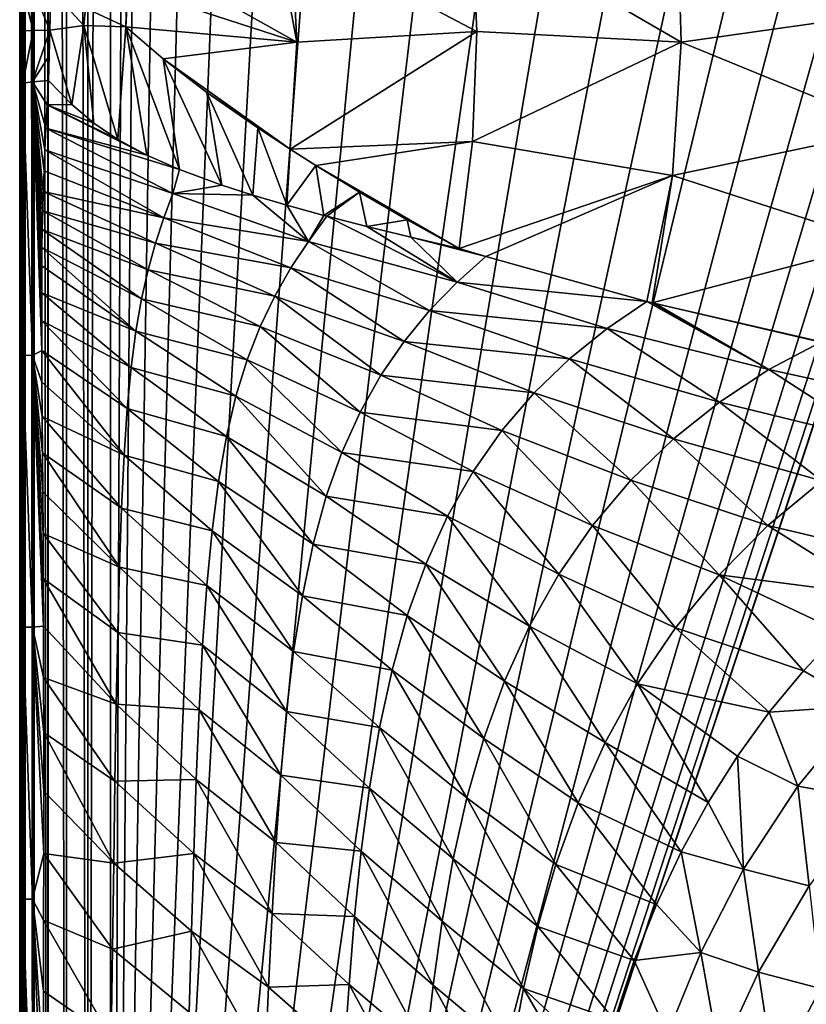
# Model space of a CAD drawing. Header units: metres. Extents: x -23 to 23, y -134 to 23.
# Tile 9 of 88: x -21 to -12, y -107 to -96. Entities that reach past the tile are written whole.
import ezdxf

# ---------------------------------------------------------------- set-up
doc = ezdxf.new("R2010")
doc.units = ezdxf.units.M
doc.layers.add('solid_509541_115_SW0003', color=7, linetype='CONTINUOUS')

msp = doc.modelspace()

# ---------------------------------------------------------------- linework, layer by layer
at = {"layer": 'solid_509541_115_SW0003'}
for points in [[(-21.17934, -123.999992, 131.272812), (-21.17934, 0.000171, 131.272812), (-21.217121, -0.000105, 131.017426)], [(-21.083155, -123.999992, 131.500244), (-21.077435, 0.000153, 131.510025), (-21.17934, 0.000171, 131.272812)], [(-21.17934, -123.999992, 131.272812), (-21.083155, -123.999992, 131.500244), (-21.17934, 0.000171, 131.272812)], [(-21.083155, -123.999992, 131.500244), (-21.077433, -123.999992, 131.510025), (-21.077435, 0.000153, 131.510025)], [(-20.923996, -123.999992, 131.707489), (-20.918196, 0.000055, 131.713242), (-21.077435, 0.000153, 131.510025)], [(-21.077433, -123.999992, 131.510025), (-20.923996, -123.999992, 131.707489), (-21.077435, 0.000153, 131.510025)], [(-20.923996, -123.999992, 131.707489), (-20.918194, -123.999992, 131.713242), (-20.918196, 0.000055, 131.713242)], [(-20.712234, -123.999992, 131.868912), (-20.712236, -0.000073, 131.868912), (-20.918196, 0.000055, 131.713242)], [(-20.918194, -123.999992, 131.713242), (-20.712234, -123.999992, 131.868912), (-20.918196, 0.000055, 131.713242)], [(-21.183191, -123.999992, 131.25885), (-21.217121, -0.000105, 131.017426), (-21.217121, -62.000053, 131.017426)], [(-21.183191, -123.999992, 131.25885), (-21.17934, -123.999992, 131.272812), (-21.217121, -0.000105, 131.017426)], [(-20.473284, -123.999992, 131.966675), (-20.473288, -0.000222, 131.966675), (-20.712236, -0.000073, 131.868912)], [(-20.712234, -123.999992, 131.868912), (-20.473284, -123.999992, 131.966675), (-20.712236, -0.000073, 131.868912)], [(-20.473284, -123.999992, 131.966675), (-20.217274, -0.000396, 132), (-20.473288, -0.000222, 131.966675)], [(-20.473284, -123.999992, 131.966675), (-20.21727, -123.999992, 132), (-20.217274, -0.000396, 132)], [(-19.724436, -2.596628, 132), (-20.217274, -0.000396, 132), (-20.21727, -123.999992, 132)], [(-19.216677, -5.149261, 132), (-19.724436, -2.596628, 132), (-20.21727, -123.999992, 132)], [(19.216677, -5.149261, 132), (-20.21727, -123.999992, 132), (20.217268, -123.999992, 132)], [(19.216677, -5.149261, 132), (18.380257, -7.613242, 132), (-20.21727, -123.999992, 132)], [(-18.380257, -7.613242, 132), (-19.216677, -5.149261, 132), (-20.21727, -123.999992, 132)], [(18.380257, -7.613242, 132), (17.229248, -9.947311, 132), (-20.21727, -123.999992, 132)], [(-17.229248, -9.947311, 132), (-18.380257, -7.613242, 132), (-20.21727, -123.999992, 132)], [(17.229248, -9.947311, 132), (15.783389, -12.111149, 132), (-20.21727, -123.999992, 132)], [(-15.783389, -12.111149, 132), (-17.229248, -9.947311, 132), (-20.21727, -123.999992, 132)], [(15.783389, -12.111149, 132), (14.067729, -14.067499, 132), (-20.21727, -123.999992, 132)], [(-14.067729, -14.067499, 132), (-15.783389, -12.111149, 132), (-20.21727, -123.999992, 132)], [(14.067729, -14.067499, 132), (12.110964, -15.783548, 132), (-20.21727, -123.999992, 132)], [(-12.110964, -15.783548, 132), (-14.067729, -14.067499, 132), (-20.21727, -123.999992, 132)], [(12.110964, -15.783548, 132), (9.947301, -17.229231, 132), (-20.21727, -123.999992, 132)], [(-9.947301, -17.229231, 132), (-12.110964, -15.783548, 132), (-20.21727, -123.999992, 132)], [(9.947301, -17.229231, 132), (7.613472, -18.380177, 132), (-20.21727, -123.999992, 132)], [(-7.613472, -18.380177, 132), (-9.947301, -17.229231, 132), (-20.21727, -123.999992, 132)], [(7.613472, -18.380177, 132), (5.148947, -19.216761, 132), (-20.21727, -123.999992, 132)], [(-5.148947, -19.216761, 132), (-7.613472, -18.380177, 132), (-20.21727, -123.999992, 132)], [(5.148947, -19.216761, 132), (2.596868, -19.72439, 132), (-20.21727, -123.999992, 132)], [(-2.596868, -19.72439, 132), (-5.148947, -19.216761, 132), (-20.21727, -123.999992, 132)], [(2.596868, -19.72439, 132), (0, -19.894623, 132), (-20.21727, -123.999992, 132)], [(-2.596868, -19.72439, 132), (-20.21727, -123.999992, 132), (0, -19.894623, 132)], [(-21.239302, -115.719574, 129.7444), (-21.239252, -117.607437, 129.747238), (-21.217121, -62.000053, 131.017426)], [(-21.239241, -113.919693, 129.747955), (-21.239302, -115.719574, 129.7444), (-21.217121, -62.000053, 131.017426)], [(-21.239252, -117.607437, 129.747238), (-21.239069, -119.588402, 129.757813), (-21.217121, -62.000053, 131.017426)], [(-21.239111, -112.199623, 129.755371), (-21.239241, -113.919693, 129.747955), (-21.217121, -62.000053, 131.017426)], [(-21.238962, -110.550613, 129.763931), (-21.239111, -112.199623, 129.755371), (-21.217121, -62.000053, 131.017426)], [(-21.239069, -119.588402, 129.757813), (-21.238708, -121.671272, 129.778503), (-21.217121, -62.000053, 131.017426)], [(-21.238993, -98.461632, 129.762207), (-21.238752, -100.75444, 129.776001), (-21.217121, -62.000053, 131.017426)], [(-21.237722, -96.036674, 129.835129), (-21.238993, -98.461632, 129.762207), (-21.217121, -62.000053, 131.017426)], [(-21.23881, -108.969315, 129.77269), (-21.238962, -110.550613, 129.763931), (-21.217121, -62.000053, 131.017426)], [(-21.238592, -105.991096, 129.785126), (-21.23881, -108.969315, 129.77269), (-21.217121, -62.000053, 131.017426)], [(-21.238752, -100.75444, 129.776001), (-21.238564, -103.257553, 129.78685), (-21.217121, -62.000053, 131.017426)], [(-21.238708, -121.671272, 129.778503), (-21.238186, -123.853127, 129.808517), (-21.217121, -62.000053, 131.017426)], [(-21.238564, -103.257553, 129.78685), (-21.238592, -105.991096, 129.785126), (-21.217121, -62.000053, 131.017426)], [(-21.238186, -123.853127, 129.808517), (-21.238157, -123.926056, 129.810074), (-21.217121, -62.000053, 131.017426)], [(-21.238157, -123.926056, 129.810074), (-21.238117, -124, 129.812469), (-21.217121, -62.000053, 131.017426)], [(-21.238117, -124, 129.812469), (-21.217121, -123.999992, 131.017426), (-21.217121, -62.000053, 131.017426)], [(-21.237612, -95.732506, 129.841446), (-21.237722, -96.036674, 129.835129), (-21.217121, -62.000053, 131.017426)], [(-21.237551, -95.510582, 129.84494), (-21.237612, -95.732506, 129.841446), (-21.217121, -62.000053, 131.017426)], [(-21.183191, -123.999992, 131.25885), (-21.217121, -62.000053, 131.017426), (-21.217121, -123.999992, 131.017426)], [(-13.801304, -95.854362, 122.110725), (-16.153233, -94.484665, 124.037437), (-13.844262, -94.321365, 122.253868)], [(-11.351418, -95.50843, 120.549973), (-13.801304, -95.854362, 122.110725), (-13.844262, -94.321365, 122.253868)], [(-16.099163, -95.73613, 123.939827), (-18.181379, -94.636414, 125.887199), (-16.153233, -94.484665, 124.037437)], [(-13.801304, -95.854362, 122.110725), (-16.099163, -95.73613, 123.939827), (-16.153233, -94.484665, 124.037437)], [(-18.122984, -95.854889, 125.798454), (-20.017593, -94.789742, 127.836868), (-18.348427, -94.649628, 126.053093)], [(-18.122984, -95.854889, 125.798454), (-18.348427, -94.649628, 126.053093), (-18.181379, -94.636414, 125.887199)], [(-18.122984, -95.854889, 125.798454), (-18.181379, -94.636414, 125.887199), (-16.099163, -95.73613, 123.939827)], [(-20.500898, -95.472908, 128.396362), (-20.017593, -94.789742, 127.836868), (-20.043894, -95.682198, 127.859749)], [(-20.023243, -95.236023, 127.854881), (-20.043894, -95.682198, 127.859749), (-20.017593, -94.789742, 127.836868)], [(-18.122984, -95.854889, 125.798454), (-20.023243, -95.236023, 127.854881), (-20.017593, -94.789742, 127.836868)], [(-20.901321, -95.720757, 128.868652), (-20.896004, -95.493889, 128.865799), (-20.888573, -95.260567, 128.862396)], [(-20.517521, -95.666466, 128.407227), (-20.901321, -95.720757, 128.868652), (-20.888573, -95.260567, 128.862396)], [(-20.500898, -95.472908, 128.396362), (-20.517521, -95.666466, 128.407227), (-20.888573, -95.260567, 128.862396)], [(-18.122984, -95.854889, 125.798454), (-20.043894, -95.682198, 127.859749), (-20.023243, -95.236023, 127.854881)], [(-21.20138, -95.277519, 129.49614), (-21.237612, -95.732506, 129.841446), (-21.237551, -95.510582, 129.84494)], [(-21.202961, -95.728287, 129.493744), (-21.237612, -95.732506, 129.841446), (-21.20138, -95.277519, 129.49614)], [(-21.088799, -95.724304, 129.163513), (-21.202961, -95.728287, 129.493744), (-21.20138, -95.277519, 129.49614)], [(-21.088799, -95.724304, 129.163513), (-21.20138, -95.277519, 129.49614), (-21.082859, -95.268517, 129.160583)], [(-21.088799, -95.724304, 129.163513), (-21.082859, -95.268517, 129.160583), (-20.901321, -95.720757, 128.868652)], [(-21.082859, -95.268517, 129.160583), (-20.896004, -95.493889, 128.865799), (-20.901321, -95.720757, 128.868652)], [(-20.500898, -95.472908, 128.396362), (-20.043894, -95.682198, 127.859749), (-20.517521, -95.666466, 128.407227)], [(-11.351418, -95.50843, 120.549973), (-11.409968, -96.835289, 120.276489), (-13.801304, -95.854362, 122.110725)], [(-20.652525, -96.556763, 128.518127), (-20.901321, -95.720757, 128.868652), (-20.517521, -95.666466, 128.407227)], [(-20.652525, -96.556763, 128.518127), (-20.517521, -95.666466, 128.407227), (-20.405939, -96.764999, 128.18689)], [(-20.135916, -96.948891, 127.826889), (-20.517521, -95.666466, 128.407227), (-20.043894, -95.682198, 127.859749)], [(-20.405939, -96.764999, 128.18689), (-20.517521, -95.666466, 128.407227), (-20.135916, -96.948891, 127.826889)], [(-20.135916, -96.948891, 127.826889), (-20.043894, -95.682198, 127.859749), (-19.811176, -97.125587, 127.401428)], [(-19.811176, -97.125587, 127.401428), (-20.043894, -95.682198, 127.859749), (-19.441732, -97.288795, 126.929207)], [(-19.626383, -96.044136, 127.357437), (-19.441732, -97.288795, 126.929207), (-20.043894, -95.682198, 127.859749)], [(-18.122984, -95.854889, 125.798454), (-19.626383, -96.044136, 127.357437), (-20.043894, -95.682198, 127.859749)], [(-21.202961, -95.728287, 129.493744), (-21.237919, -96.331924, 129.823853), (-21.237722, -96.036674, 129.835129)], [(-21.20492, -96.315956, 129.484161), (-21.237919, -96.331924, 129.823853), (-21.202961, -95.728287, 129.493744)], [(-21.202961, -95.728287, 129.493744), (-21.237722, -96.036674, 129.835129), (-21.237612, -95.732506, 129.841446)], [(-21.20492, -96.315956, 129.484161), (-21.202961, -95.728287, 129.493744), (-21.088799, -95.724304, 129.163513)], [(-21.095682, -96.300804, 129.160431), (-21.20492, -96.315956, 129.484161), (-21.088799, -95.724304, 129.163513)], [(-21.095682, -96.300804, 129.160431), (-20.901321, -95.720757, 128.868652), (-20.909245, -96.008781, 128.87236)], [(-21.095682, -96.300804, 129.160431), (-21.088799, -95.724304, 129.163513), (-20.901321, -95.720757, 128.868652)], [(-20.652525, -96.556763, 128.518127), (-20.916296, -96.287292, 128.870377), (-20.901321, -95.720757, 128.868652)], [(-20.909245, -96.008781, 128.87236), (-20.901321, -95.720757, 128.868652), (-20.916296, -96.287292, 128.870377)], [(-16.147383, -96.972748, 123.722908), (-18.196564, -97.058952, 125.631973), (-16.099163, -95.73613, 123.939827)], [(-18.122984, -95.854889, 125.798454), (-16.099163, -95.73613, 123.939827), (-18.196564, -97.058952, 125.631973)], [(-13.801304, -95.854362, 122.110725), (-16.147383, -96.972748, 123.722908), (-16.099163, -95.73613, 123.939827)], [(-18.122984, -95.854889, 125.798454), (-18.196564, -97.058952, 125.631973), (-19.626383, -96.044136, 127.357437)], [(-13.801304, -95.854362, 122.110725), (-13.896025, -97.35466, 121.777252), (-16.147383, -96.972748, 123.722908)], [(-11.409968, -96.835289, 120.276489), (-13.896025, -97.35466, 121.777252), (-13.801304, -95.854362, 122.110725)], [(-21.095682, -96.300804, 129.160431), (-20.909245, -96.008781, 128.87236), (-20.916296, -96.287292, 128.870377)], [(-21.237722, -96.036674, 129.835129), (-21.237919, -96.331924, 129.823853), (-21.238993, -98.461632, 129.762207)], [(-19.626383, -96.044136, 127.357437), (-18.964411, -97.464424, 126.338158), (-19.441732, -97.288795, 126.929207)], [(-19.626383, -96.044136, 127.357437), (-19.13287, -96.419365, 126.761246), (-18.964411, -97.464424, 126.338158)], [(-19.626383, -96.044136, 127.357437), (-18.196564, -97.058952, 125.631973), (-19.13287, -96.419365, 126.761246)], [(-21.205938, -99.376244, 129.42572), (-21.238993, -98.461632, 129.762207), (-21.237919, -96.331924, 129.823853)], [(-21.205938, -99.376244, 129.42572), (-21.237919, -96.331924, 129.823853), (-21.20492, -96.315956, 129.484161)], [(-21.096706, -99.378479, 129.101654), (-21.205938, -99.376244, 129.42572), (-21.20492, -96.315956, 129.484161)], [(-21.096706, -99.378479, 129.101654), (-21.20492, -96.315956, 129.484161), (-21.095682, -96.300804, 129.160431)], [(-21.096706, -99.378479, 129.101654), (-21.095682, -96.300804, 129.160431), (-20.990559, -99.325104, 128.912247)], [(-21.095682, -96.300804, 129.160431), (-20.916296, -96.287292, 128.870377), (-20.930695, -96.561615, 128.876007)], [(-21.095682, -96.300804, 129.160431), (-20.930695, -96.561615, 128.876007), (-20.943739, -96.821541, 128.881577)], [(-21.095682, -96.300804, 129.160431), (-20.943739, -96.821541, 128.881577), (-20.955343, -97.066208, 128.886993)], [(-21.095682, -96.300804, 129.160431), (-20.955343, -97.066208, 128.886993), (-20.965509, -97.302689, 128.892151)], [(-21.095682, -96.300804, 129.160431), (-20.965509, -97.302689, 128.892151), (-20.974064, -97.53315, 128.896973)], [(-21.095682, -96.300804, 129.160431), (-20.974064, -97.53315, 128.896973), (-20.980745, -97.752747, 128.901321)], [(-21.095682, -96.300804, 129.160431), (-20.980745, -97.752747, 128.901321), (-20.985489, -97.960632, 128.904785)], [(-21.095682, -96.300804, 129.160431), (-20.985489, -97.960632, 128.904785), (-20.988663, -98.164627, 128.907364)], [(-21.095682, -96.300804, 129.160431), (-20.988663, -98.164627, 128.907364), (-20.990744, -98.370087, 128.909424)], [(-21.095682, -96.300804, 129.160431), (-20.990744, -98.370087, 128.909424), (-20.992071, -98.676048, 128.911331)], [(-21.095682, -96.300804, 129.160431), (-20.992071, -98.676048, 128.911331), (-20.991842, -98.989464, 128.91214)], [(-21.095682, -96.300804, 129.160431), (-20.991842, -98.989464, 128.91214), (-20.990559, -99.325104, 128.912247)], [(-20.652525, -96.556763, 128.518127), (-20.930695, -96.561615, 128.876007), (-20.916296, -96.287292, 128.870377)], [(-19.13287, -96.419365, 126.761246), (-18.618008, -97.576256, 125.922348), (-18.964411, -97.464424, 126.338158)], [(-19.13287, -96.419365, 126.761246), (-18.56225, -96.818031, 126.072052), (-18.618008, -97.576256, 125.922348)], [(-19.13287, -96.419365, 126.761246), (-18.196564, -97.058952, 125.631973), (-18.56225, -96.818031, 126.072052)], [(-19.811176, -97.125587, 127.401428), (-20.943739, -96.821541, 128.881577), (-20.930695, -96.561615, 128.876007)], [(-20.652525, -96.556763, 128.518127), (-20.405939, -96.764999, 128.18689), (-20.930695, -96.561615, 128.876007)], [(-20.135916, -96.948891, 127.826889), (-19.811176, -97.125587, 127.401428), (-20.930695, -96.561615, 128.876007)], [(-20.405939, -96.764999, 128.18689), (-20.135916, -96.948891, 127.826889), (-20.930695, -96.561615, 128.876007)], [(-19.516485, -97.558426, 126.960175), (-20.955343, -97.066208, 128.886993), (-20.943739, -96.821541, 128.881577)], [(-19.441732, -97.288795, 126.929207), (-19.516485, -97.558426, 126.960175), (-20.943739, -96.821541, 128.881577)], [(-19.811176, -97.125587, 127.401428), (-19.441732, -97.288795, 126.929207), (-20.943739, -96.821541, 128.881577)], [(-18.56225, -96.818031, 126.072052), (-18.236525, -97.689331, 125.476662), (-18.618008, -97.576256, 125.922348)], [(-18.56225, -96.818031, 126.072052), (-18.196564, -97.058952, 125.631973), (-18.236525, -97.689331, 125.476662)], [(-11.409968, -96.835289, 120.276489), (-11.561187, -98.11412, 119.851616), (-13.896025, -97.35466, 121.777252)], [(-16.147383, -96.972748, 123.722908), (-17.906887, -97.243118, 125.28476), (-18.196564, -97.058952, 125.631973)], [(-16.147383, -96.972748, 123.722908), (-16.297125, -98.175003, 123.390083), (-17.906887, -97.243118, 125.28476)], [(-13.896025, -97.35466, 121.777252), (-16.297125, -98.175003, 123.390083), (-16.147383, -96.972748, 123.722908)], [(-19.618071, -97.832848, 127.033867), (-20.965509, -97.302689, 128.892151), (-20.955343, -97.066208, 128.886993)], [(-19.516485, -97.558426, 126.960175), (-19.618071, -97.832848, 127.033867), (-20.955343, -97.066208, 128.886993)], [(-18.196564, -97.058952, 125.631973), (-17.906887, -97.243118, 125.28476), (-18.236525, -97.689331, 125.476662)], [(-17.906887, -97.243118, 125.28476), (-17.817602, -97.804672, 125.001358), (-18.236525, -97.689331, 125.476662)], [(-17.906887, -97.243118, 125.28476), (-17.417992, -97.54187, 124.702385), (-17.817602, -97.804672, 125.001358)], [(-17.906887, -97.243118, 125.28476), (-16.297125, -98.175003, 123.390083), (-17.417992, -97.54187, 124.702385)], [(-19.618071, -97.832848, 127.033867), (-20.974064, -97.53315, 128.896973), (-20.965509, -97.302689, 128.892151)], [(-18.964411, -97.464424, 126.338158), (-19.516485, -97.558426, 126.960175), (-19.441732, -97.288795, 126.929207)], [(-13.896025, -97.35466, 121.777252), (-15.995821, -98.267387, 123.077675), (-16.297125, -98.175003, 123.390083)], [(-13.896025, -97.35466, 121.777252), (-14.186573, -98.772377, 121.316406), (-15.995821, -98.267387, 123.077675)], [(-13.896025, -97.35466, 121.777252), (-14.126969, -98.787483, 121.261749), (-14.186573, -98.772377, 121.316406)], [(-11.561187, -98.11412, 119.851616), (-14.126969, -98.787483, 121.261749), (-13.896025, -97.35466, 121.777252)], [(-18.964411, -97.464424, 126.338158), (-18.618008, -97.576256, 125.922348), (-19.516485, -97.558426, 126.960175)], [(-19.711277, -98.115685, 127.10994), (-20.980745, -97.752747, 128.901321), (-20.974064, -97.53315, 128.896973)], [(-19.618071, -97.832848, 127.033867), (-19.711277, -98.115685, 127.10994), (-20.974064, -97.53315, 128.896973)], [(-17.9925, -98.09671, 125.082466), (-19.618071, -97.832848, 127.033867), (-19.516485, -97.558426, 126.960175)], [(-18.618008, -97.576256, 125.922348), (-17.9925, -98.09671, 125.082466), (-19.516485, -97.558426, 126.960175)], [(-18.618008, -97.576256, 125.922348), (-18.236525, -97.689331, 125.476662), (-17.9925, -98.09671, 125.082466)], [(-17.417992, -97.54187, 124.702385), (-17.786278, -97.812981, 124.9664), (-17.817602, -97.804672, 125.001358)], [(-17.417992, -97.54187, 124.702385), (-17.334873, -97.929054, 124.471138), (-17.786278, -97.812981, 124.9664)], [(-17.417992, -97.54187, 124.702385), (-16.297125, -98.175003, 123.390083), (-16.882874, -97.852737, 124.071426)], [(-17.417992, -97.54187, 124.702385), (-16.882874, -97.852737, 124.071426), (-17.334873, -97.929054, 124.471138)], [(-18.236525, -97.689331, 125.476662), (-17.817602, -97.804672, 125.001358), (-17.9925, -98.09671, 125.082466)], [(-19.795126, -98.415504, 127.187042), (-20.985489, -97.960632, 128.904785), (-20.980745, -97.752747, 128.901321)], [(-19.711277, -98.115685, 127.10994), (-19.795126, -98.415504, 127.187042), (-20.980745, -97.752747, 128.901321)], [(-17.817602, -97.804672, 125.001358), (-17.786278, -97.812981, 124.9664), (-17.9925, -98.09671, 125.082466)], [(-18.189434, -98.394737, 125.208992), (-19.711277, -98.115685, 127.10994), (-19.618071, -97.832848, 127.033867)], [(-17.9925, -98.09671, 125.082466), (-18.189434, -98.394737, 125.208992), (-19.618071, -97.832848, 127.033867)], [(-16.319914, -98.555473, 123.236427), (-17.9925, -98.09671, 125.082466), (-17.786278, -97.812981, 124.9664)], [(-17.334873, -97.929054, 124.471138), (-16.319914, -98.555473, 123.236427), (-17.786278, -97.812981, 124.9664)], [(-16.882874, -97.852737, 124.071426), (-16.840004, -98.049438, 123.945961), (-17.334873, -97.929054, 124.471138)], [(-16.882874, -97.852737, 124.071426), (-16.297125, -98.175003, 123.390083), (-16.840004, -98.049438, 123.945961)], [(-19.868986, -98.742073, 127.263748), (-20.988663, -98.164627, 128.907364), (-20.985489, -97.960632, 128.904785)], [(-19.795126, -98.415504, 127.187042), (-19.868986, -98.742073, 127.263748), (-20.985489, -97.960632, 128.904785)], [(-17.334873, -97.929054, 124.471138), (-16.840004, -98.049438, 123.945961), (-16.319914, -98.555473, 123.236427)], [(-18.370975, -98.711708, 125.339996), (-19.795126, -98.415504, 127.187042), (-19.711277, -98.115685, 127.10994)], [(-18.189434, -98.394737, 125.208992), (-18.370975, -98.711708, 125.339996), (-19.711277, -98.115685, 127.10994)], [(-16.628798, -98.874352, 123.405846), (-18.189434, -98.394737, 125.208992), (-17.9925, -98.09671, 125.082466)], [(-16.319914, -98.555473, 123.236427), (-16.628798, -98.874352, 123.405846), (-17.9925, -98.09671, 125.082466)], [(-16.840004, -98.049438, 123.945961), (-15.995821, -98.267387, 123.077675), (-16.319914, -98.555473, 123.236427)], [(-16.840004, -98.049438, 123.945961), (-16.297125, -98.175003, 123.390083), (-15.995821, -98.267387, 123.077675)], [(-11.561187, -98.11412, 119.851616), (-11.801638, -99.321938, 119.282372), (-14.126969, -98.787483, 121.261749)], [(-19.93261, -99.105164, 127.338654), (-20.990744, -98.370087, 128.909424), (-20.988663, -98.164627, 128.907364)], [(-19.868986, -98.742073, 127.263748), (-19.93261, -99.105164, 127.338654), (-20.988663, -98.164627, 128.907364)], [(-14.186573, -98.772377, 121.316406), (-16.319914, -98.555473, 123.236427), (-15.995821, -98.267387, 123.077675)], [(-21.205938, -99.376244, 129.42572), (-21.238752, -100.75444, 129.776001), (-21.238993, -98.461632, 129.762207)], [(-19.93261, -99.105164, 127.338654), (-20.992071, -98.676048, 128.911331), (-20.990744, -98.370087, 128.909424)], [(-18.535145, -99.053574, 125.473091), (-19.868986, -98.742073, 127.263748), (-19.795126, -98.415504, 127.187042)], [(-18.370975, -98.711708, 125.339996), (-18.535145, -99.053574, 125.473091), (-19.795126, -98.415504, 127.187042)], [(-16.915792, -99.221939, 123.582832), (-18.370975, -98.711708, 125.339996), (-18.189434, -98.394737, 125.208992)], [(-16.628798, -98.874352, 123.405846), (-16.915792, -99.221939, 123.582832), (-18.189434, -98.394737, 125.208992)], [(-14.632351, -99.075455, 121.504616), (-16.628798, -98.874352, 123.405846), (-16.319914, -98.555473, 123.236427)], [(-14.186573, -98.772377, 121.316406), (-14.632351, -99.075455, 121.504616), (-16.319914, -98.555473, 123.236427)], [(-19.986164, -99.514107, 127.4104), (-20.991842, -98.989464, 128.91214), (-20.992071, -98.676048, 128.911331)], [(-19.93261, -99.105164, 127.338654), (-19.986164, -99.514107, 127.4104), (-20.992071, -98.676048, 128.911331)], [(-18.680622, -99.42691, 125.605782), (-19.93261, -99.105164, 127.338654), (-19.868986, -98.742073, 127.263748)], [(-18.535145, -99.053574, 125.473091), (-18.680622, -99.42691, 125.605782), (-19.868986, -98.742073, 127.263748)], [(-17.177471, -99.601456, 123.764069), (-18.535145, -99.053574, 125.473091), (-18.370975, -98.711708, 125.339996)], [(-16.915792, -99.221939, 123.582832), (-17.177471, -99.601456, 123.764069), (-18.370975, -98.711708, 125.339996)], [(-12.813972, -99.538887, 119.836014), (-14.632351, -99.075455, 121.504616), (-14.186573, -98.772377, 121.316406)], [(-14.126969, -98.787483, 121.261749), (-12.813972, -99.538887, 119.836014), (-14.186573, -98.772377, 121.316406)], [(-14.126969, -98.787483, 121.261749), (-14.09255, -98.796165, 121.230286), (-12.813972, -99.538887, 119.836014)], [(-11.801638, -99.321938, 119.282372), (-14.09255, -98.796165, 121.230286), (-14.126969, -98.787483, 121.261749)], [(-14.09255, -98.796165, 121.230286), (-12.228964, -99.230904, 119.624489), (-12.813972, -99.538887, 119.836014)], [(-11.801638, -99.321938, 119.282372), (-12.228964, -99.230904, 119.624489), (-14.09255, -98.796165, 121.230286)], [(-15.056972, -99.418915, 121.707039), (-16.915792, -99.221939, 123.582832), (-16.628798, -98.874352, 123.405846)], [(-14.632351, -99.075455, 121.504616), (-15.056972, -99.418915, 121.707039), (-16.628798, -98.874352, 123.405846)], [(-20.03026, -99.977501, 127.47773), (-20.990559, -99.325104, 128.912247), (-20.991842, -98.989464, 128.91214)], [(-19.986164, -99.514107, 127.4104), (-20.03026, -99.977501, 127.47773), (-20.991842, -98.989464, 128.91214)], [(-18.806799, -99.83799, 125.73558), (-19.986164, -99.514107, 127.4104), (-19.93261, -99.105164, 127.338654)], [(-18.680622, -99.42691, 125.605782), (-18.806799, -99.83799, 125.73558), (-19.93261, -99.105164, 127.338654)], [(-17.411385, -100.016365, 123.946045), (-18.680622, -99.42691, 125.605782), (-18.535145, -99.053574, 125.473091)], [(-17.177471, -99.601456, 123.764069), (-17.411385, -100.016365, 123.946045), (-18.535145, -99.053574, 125.473091)], [(-13.36822, -99.903915, 120.058937), (-15.056972, -99.418915, 121.707039), (-14.632351, -99.075455, 121.504616)], [(-12.813972, -99.538887, 119.836014), (-13.36822, -99.903915, 120.058937), (-14.632351, -99.075455, 121.504616)], [(-15.452829, -99.801559, 121.919548), (-17.177471, -99.601456, 123.764069), (-16.915792, -99.221939, 123.582832)], [(-15.056972, -99.418915, 121.707039), (-15.452829, -99.801559, 121.919548), (-16.915792, -99.221939, 123.582832)], [(-10.863392, -99.965462, 118.246864), (-12.813972, -99.538887, 119.836014), (-12.228964, -99.230904, 119.624489)], [(-21.096706, -99.378479, 129.101654), (-20.990559, -99.325104, 128.912247), (-20.988482, -99.68161, 128.911758)], [(-20.065945, -100.502914, 127.539581), (-20.988482, -99.68161, 128.911758), (-20.990559, -99.325104, 128.912247)], [(-20.03026, -99.977501, 127.47773), (-20.065945, -100.502914, 127.539581), (-20.990559, -99.325104, 128.912247)], [(-21.205938, -99.376244, 129.42572), (-21.205608, -102.436287, 129.444656), (-21.238752, -100.75444, 129.776001)], [(-21.096376, -102.437393, 129.120575), (-21.205608, -102.436287, 129.444656), (-21.205938, -99.376244, 129.42572)], [(-21.096706, -99.378479, 129.101654), (-21.096376, -102.437393, 129.120575), (-21.205938, -99.376244, 129.42572)], [(-21.096706, -99.378479, 129.101654), (-20.988482, -99.68161, 128.911758), (-20.98588, -100.064278, 128.910858)], [(-21.096706, -99.378479, 129.101654), (-20.98588, -100.064278, 128.910858), (-20.982969, -100.47377, 128.909668)], [(-21.096706, -99.378479, 129.101654), (-20.982969, -100.47377, 128.909668), (-20.979956, -100.912971, 128.90834)], [(-21.096706, -99.378479, 129.101654), (-20.979956, -100.912971, 128.90834), (-20.977005, -101.383308, 128.906967)], [(-21.096706, -99.378479, 129.101654), (-20.977005, -101.383308, 128.906967), (-20.974277, -101.887207, 128.90564)], [(-21.096706, -99.378479, 129.101654), (-20.974277, -101.887207, 128.90564), (-20.971905, -102.426506, 128.904434)], [(-21.096706, -99.378479, 129.101654), (-20.971905, -102.426506, 128.904434), (-21.096376, -102.437393, 129.120575)], [(-17.61615, -100.469719, 124.125221), (-18.806799, -99.83799, 125.73558), (-18.680622, -99.42691, 125.605782)], [(-17.411385, -100.016365, 123.946045), (-17.61615, -100.469719, 124.125221), (-18.680622, -99.42691, 125.605782)], [(-13.887411, -100.319107, 120.295166), (-15.452829, -99.801559, 121.919548), (-15.056972, -99.418915, 121.707039)], [(-13.36822, -99.903915, 120.058937), (-13.887411, -100.319107, 120.295166), (-15.056972, -99.418915, 121.707039)], [(-18.913845, -100.292603, 125.860085), (-20.03026, -99.977501, 127.47773), (-19.986164, -99.514107, 127.4104)], [(-18.806799, -99.83799, 125.73558), (-18.913845, -100.292603, 125.860085), (-19.986164, -99.514107, 127.4104)], [(-11.560132, -100.347191, 118.476494), (-13.36822, -99.903915, 120.058937), (-12.813972, -99.538887, 119.836014)], [(-10.863392, -99.965462, 118.246864), (-11.560132, -100.347191, 118.476494), (-12.813972, -99.538887, 119.836014)], [(-20.065945, -100.502914, 127.539581), (-20.98588, -100.064278, 128.910858), (-20.988482, -99.68161, 128.911758)], [(-15.815094, -100.223953, 122.138069), (-17.411385, -100.016365, 123.946045), (-17.177471, -99.601456, 123.764069)], [(-15.452829, -99.801559, 121.919548), (-15.815094, -100.223953, 122.138069), (-17.177471, -99.601456, 123.764069)], [(-14.364915, -100.782303, 120.540054), (-15.815094, -100.223953, 122.138069), (-15.452829, -99.801559, 121.919548)], [(-13.887411, -100.319107, 120.295166), (-14.364915, -100.782303, 120.540054), (-15.452829, -99.801559, 121.919548)], [(-17.791555, -100.963974, 124.298141), (-18.913845, -100.292603, 125.860085), (-18.806799, -99.83799, 125.73558)], [(-17.61615, -100.469719, 124.125221), (-17.791555, -100.963974, 124.298141), (-18.806799, -99.83799, 125.73558)], [(-12.216319, -100.791229, 118.723198), (-13.887411, -100.319107, 120.295166), (-13.36822, -99.903915, 120.058937)], [(-11.560132, -100.347191, 118.476494), (-12.216319, -100.791229, 118.723198), (-13.36822, -99.903915, 120.058937)], [(-19.002754, -100.795952, 125.977097), (-20.065945, -100.502914, 127.539581), (-20.03026, -99.977501, 127.47773)], [(-18.913845, -100.292603, 125.860085), (-19.002754, -100.795952, 125.977097), (-20.03026, -99.977501, 127.47773)], [(-16.140234, -100.686325, 122.358292), (-17.61615, -100.469719, 124.125221), (-17.411385, -100.016365, 123.946045)], [(-15.815094, -100.223953, 122.138069), (-16.140234, -100.686325, 122.358292), (-17.411385, -100.016365, 123.946045)], [(-20.094589, -101.096252, 127.5951), (-20.982969, -100.47377, 128.909668), (-20.98588, -100.064278, 128.910858)], [(-20.065945, -100.502914, 127.539581), (-20.094589, -101.096252, 127.5951), (-20.98588, -100.064278, 128.910858)], [(-14.795734, -101.290543, 120.788635), (-16.140234, -100.686325, 122.358292), (-15.815094, -100.223953, 122.138069)], [(-14.364915, -100.782303, 120.540054), (-14.795734, -101.290543, 120.788635), (-15.815094, -100.223953, 122.138069)], [(-17.938643, -101.50116, 124.461632), (-19.002754, -100.795952, 125.977097), (-18.913845, -100.292603, 125.860085)], [(-17.791555, -100.963974, 124.298141), (-17.938643, -101.50116, 124.461632), (-18.913845, -100.292603, 125.860085)], [(-12.823119, -101.292786, 118.981995), (-14.364915, -100.782303, 120.540054), (-13.887411, -100.319107, 120.295166)], [(-12.216319, -100.791229, 118.723198), (-12.823119, -101.292786, 118.981995), (-13.887411, -100.319107, 120.295166)], [(-20.11771, -101.760948, 127.6437), (-20.979956, -100.912971, 128.90834), (-20.982969, -100.47377, 128.909668)], [(-20.094589, -101.096252, 127.5951), (-20.11771, -101.760948, 127.6437), (-20.982969, -100.47377, 128.909668)], [(-19.07535, -101.352531, 126.084724), (-20.094589, -101.096252, 127.5951), (-20.065945, -100.502914, 127.539581)], [(-19.002754, -100.795952, 125.977097), (-19.07535, -101.352531, 126.084724), (-20.065945, -100.502914, 127.539581)], [(-16.426147, -101.188202, 122.575821), (-17.791555, -100.963974, 124.298141), (-17.61615, -100.469719, 124.125221)], [(-16.140234, -100.686325, 122.358292), (-16.426147, -101.188202, 122.575821), (-17.61615, -100.469719, 124.125221)], [(-15.176675, -101.839851, 121.035789), (-16.426147, -101.188202, 122.575821), (-16.140234, -100.686325, 122.358292)], [(-14.795734, -101.290543, 120.788635), (-15.176675, -101.839851, 121.035789), (-16.140234, -100.686325, 122.358292)], [(-21.205608, -102.436287, 129.444656), (-21.238564, -103.257553, 129.78685), (-21.238752, -100.75444, 129.776001)], [(-18.059734, -102.082932, 124.612907), (-19.07535, -101.352531, 126.084724), (-19.002754, -100.795952, 125.977097)], [(-17.938643, -101.50116, 124.461632), (-18.059734, -102.082932, 124.612907), (-19.002754, -100.795952, 125.977097)], [(-13.37367, -101.845695, 119.247444), (-14.795734, -101.290543, 120.788635), (-14.364915, -100.782303, 120.540054)], [(-12.823119, -101.292786, 118.981995), (-13.37367, -101.845695, 119.247444), (-14.364915, -100.782303, 120.540054)], [(-11.112571, -101.698448, 117.454369), (-12.823119, -101.292786, 118.981995), (-12.216319, -100.791229, 118.723198)], [(-20.11771, -101.760948, 127.6437), (-20.977005, -101.383308, 128.906967), (-20.979956, -100.912971, 128.90834)], [(-16.672291, -101.728516, 122.786392), (-17.938643, -101.50116, 124.461632), (-17.791555, -100.963974, 124.298141)], [(-16.426147, -101.188202, 122.575821), (-16.672291, -101.728516, 122.786392), (-17.791555, -100.963974, 124.298141)], [(-19.134048, -101.96566, 126.181488), (-20.11771, -101.760948, 127.6437), (-20.094589, -101.096252, 127.5951)], [(-19.07535, -101.352531, 126.084724), (-19.134048, -101.96566, 126.181488), (-20.094589, -101.096252, 127.5951)], [(-15.506523, -102.425613, 121.276505), (-16.672291, -101.728516, 122.786392), (-16.426147, -101.188202, 122.575821)], [(-15.176675, -101.839851, 121.035789), (-15.506523, -102.425613, 121.276505), (-16.426147, -101.188202, 122.575821)], [(-18.158159, -102.710327, 124.749725), (-19.134048, -101.96566, 126.181488), (-19.07535, -101.352531, 126.084724)], [(-18.059734, -102.082932, 124.612907), (-18.158159, -102.710327, 124.749725), (-19.07535, -101.352531, 126.084724)], [(-13.863308, -102.442497, 119.51387), (-15.176675, -101.839851, 121.035789), (-14.795734, -101.290543, 120.788635)], [(-13.37367, -101.845695, 119.247444), (-13.863308, -102.442497, 119.51387), (-14.795734, -101.290543, 120.788635)], [(-11.575273, -102.080223, 117.630264), (-13.37367, -101.845695, 119.247444), (-12.823119, -101.292786, 118.981995)], [(-11.112571, -101.698448, 117.454369), (-11.575273, -102.080223, 117.630264), (-12.823119, -101.292786, 118.981995)], [(-20.136787, -102.497261, 127.68512), (-20.974277, -101.887207, 128.90564), (-20.977005, -101.383308, 128.906967)], [(-20.11771, -101.760948, 127.6437), (-20.136787, -102.497261, 127.68512), (-20.977005, -101.383308, 128.906967)], [(-16.879808, -102.305901, 122.986046), (-18.059734, -102.082932, 124.612907), (-17.938643, -101.50116, 124.461632)], [(-16.672291, -101.728516, 122.786392), (-16.879808, -102.305901, 122.986046), (-17.938643, -101.50116, 124.461632)], [(-19.181547, -102.636902, 126.266365), (-20.136787, -102.497261, 127.68512), (-20.11771, -101.760948, 127.6437)], [(-19.134048, -101.96566, 126.181488), (-19.181547, -102.636902, 126.266365), (-20.11771, -101.760948, 127.6437)], [(-15.786216, -103.04303, 121.506081), (-16.879808, -102.305901, 122.986046), (-16.672291, -101.728516, 122.786392)], [(-15.506523, -102.425613, 121.276505), (-15.786216, -103.04303, 121.506081), (-16.672291, -101.728516, 122.786392)], [(-20.153154, -103.302139, 127.719406), (-20.971905, -102.426506, 128.904434), (-20.974277, -101.887207, 128.90564)], [(-20.136787, -102.497261, 127.68512), (-20.153154, -103.302139, 127.719406), (-20.974277, -101.887207, 128.90564)], [(-14.289788, -103.074898, 119.77562), (-15.506523, -102.425613, 121.276505), (-15.176675, -101.839851, 121.035789)], [(-13.863308, -102.442497, 119.51387), (-14.289788, -103.074898, 119.77562), (-15.176675, -101.839851, 121.035789)], [(-12.424761, -102.928329, 117.997284), (-13.863308, -102.442497, 119.51387), (-13.37367, -101.845695, 119.247444)], [(-12.013076, -102.490456, 117.811569), (-12.424761, -102.928329, 117.997284), (-13.37367, -101.845695, 119.247444)], [(-11.575273, -102.080223, 117.630264), (-12.013076, -102.490456, 117.811569), (-13.37367, -101.845695, 119.247444)], [(-18.237768, -103.383415, 124.870537), (-19.181547, -102.636902, 126.266365), (-19.134048, -101.96566, 126.181488)], [(-18.158159, -102.710327, 124.749725), (-18.237768, -103.383415, 124.870537), (-19.134048, -101.96566, 126.181488)], [(-17.051559, -102.918938, 123.171333), (-18.158159, -102.710327, 124.749725), (-18.059734, -102.082932, 124.612907)], [(-16.879808, -102.305901, 122.986046), (-17.051559, -102.918938, 123.171333), (-18.059734, -102.082932, 124.612907)], [(-16.0189, -103.687538, 121.720413), (-17.051559, -102.918938, 123.171333), (-16.879808, -102.305901, 122.986046)], [(-15.786216, -103.04303, 121.506081), (-16.0189, -103.687538, 121.720413), (-16.879808, -102.305901, 122.986046)], [(-21.205608, -102.436287, 129.444656), (-21.205582, -105.496361, 129.446243), (-21.238564, -103.257553, 129.78685)], [(-21.096348, -105.495705, 129.122147), (-21.205582, -105.496361, 129.446243), (-21.205608, -102.436287, 129.444656)], [(-21.096376, -102.437393, 129.120575), (-21.096348, -105.495705, 129.122147), (-21.205608, -102.436287, 129.444656)], [(-21.096376, -102.437393, 129.120575), (-20.971905, -102.426506, 128.904434), (-20.970026, -103.003654, 128.903412)], [(-21.096376, -102.437393, 129.120575), (-20.970026, -103.003654, 128.903412), (-20.968756, -103.620743, 128.902634)], [(-21.096376, -102.437393, 129.120575), (-20.968756, -103.620743, 128.902634), (-20.96822, -104.280128, 128.902176)], [(-21.096376, -102.437393, 129.120575), (-20.96822, -104.280128, 128.902176), (-20.968506, -104.983688, 128.902069)], [(-21.096376, -102.437393, 129.120575), (-20.968506, -104.983688, 128.902069), (-21.096348, -105.495705, 129.122147)], [(-20.153154, -103.302139, 127.719406), (-20.970026, -103.003654, 128.903412), (-20.971905, -102.426506, 128.904434)], [(-14.653505, -103.734459, 120.027359), (-15.786216, -103.04303, 121.506081), (-15.506523, -102.425613, 121.276505)], [(-14.289788, -103.074898, 119.77562), (-14.653505, -103.734459, 120.027359), (-15.506523, -102.425613, 121.276505)], [(-12.810069, -103.394211, 118.186821), (-14.289788, -103.074898, 119.77562), (-13.863308, -102.442497, 119.51387)], [(-12.424761, -102.928329, 117.997284), (-12.810069, -103.394211, 118.186821), (-13.863308, -102.442497, 119.51387)], [(-19.220499, -103.365555, 126.338905), (-20.153154, -103.302139, 127.719406), (-20.136787, -102.497261, 127.68512)], [(-19.181547, -102.636902, 126.266365), (-19.220499, -103.365555, 126.338905), (-20.136787, -102.497261, 127.68512)], [(-11.744073, -103.320335, 117.26133), (-12.424761, -102.928329, 117.997284), (-12.013076, -102.490456, 117.811569)], [(-18.302479, -104.100914, 124.974541), (-19.220499, -103.365555, 126.338905), (-19.181547, -102.636902, 126.266365)], [(-18.237768, -103.383415, 124.870537), (-18.302479, -104.100914, 124.974541), (-19.181547, -102.636902, 126.266365)], [(-17.191746, -103.566124, 123.339485), (-18.237768, -103.383415, 124.870537), (-18.158159, -102.710327, 124.749725)], [(-17.051559, -102.918938, 123.171333), (-17.191746, -103.566124, 123.339485), (-18.158159, -102.710327, 124.749725)], [(-20.16795, -104.169762, 127.746872), (-20.968756, -103.620743, 128.902634), (-20.970026, -103.003654, 128.903412)], [(-20.153154, -103.302139, 127.719406), (-20.16795, -104.169762, 127.746872), (-20.970026, -103.003654, 128.903412)], [(-16.209507, -104.355034, 121.916145), (-17.191746, -103.566124, 123.339485), (-17.051559, -102.918938, 123.171333)], [(-16.0189, -103.687538, 121.720413), (-16.209507, -104.355034, 121.916145), (-17.051559, -102.918938, 123.171333)], [(-11.744073, -103.320335, 117.26133), (-12.810069, -103.394211, 118.186821), (-12.424761, -102.928329, 117.997284)], [(-14.957619, -104.413284, 120.26432), (-16.0189, -103.687538, 121.720413), (-15.786216, -103.04303, 121.506081)], [(-14.653505, -103.734459, 120.027359), (-14.957619, -104.413284, 120.26432), (-15.786216, -103.04303, 121.506081)], [(-13.497726, -104.40963, 118.573189), (-14.653505, -103.734459, 120.027359), (-14.289788, -103.074898, 119.77562)], [(-13.167647, -103.887413, 118.37896), (-13.497726, -104.40963, 118.573189), (-14.289788, -103.074898, 119.77562)], [(-12.810069, -103.394211, 118.186821), (-13.167647, -103.887413, 118.37896), (-14.289788, -103.074898, 119.77562)], [(-21.205582, -105.496361, 129.446243), (-21.238592, -105.991096, 129.785126), (-21.238564, -103.257553, 129.78685)], [(-19.25333, -104.148598, 126.399193), (-20.16795, -104.169762, 127.746872), (-20.153154, -103.302139, 127.719406)], [(-19.220499, -103.365555, 126.338905), (-19.25333, -104.148598, 126.399193), (-20.153154, -103.302139, 127.719406)], [(-11.744073, -103.320335, 117.26133), (-12.487699, -104.22393, 117.604874), (-12.810069, -103.394211, 118.186821)], [(-11.646626, -104.374199, 116.786346), (-12.487699, -104.22393, 117.604874), (-11.744073, -103.320335, 117.26133)], [(-18.355936, -104.860077, 125.061745), (-19.25333, -104.148598, 126.399193), (-19.220499, -103.365555, 126.338905)], [(-18.302479, -104.100914, 124.974541), (-18.355936, -104.860077, 125.061745), (-19.220499, -103.365555, 126.338905)], [(-17.30529, -104.245705, 123.488556), (-18.302479, -104.100914, 124.974541), (-18.237768, -103.383415, 124.870537)], [(-17.191746, -103.566124, 123.339485), (-17.30529, -104.245705, 123.488556), (-18.237768, -103.383415, 124.870537)], [(-12.487699, -104.22393, 117.604874), (-13.167647, -103.887413, 118.37896), (-12.810069, -103.394211, 118.186821)], [(-16.364002, -105.041924, 122.090881), (-17.30529, -104.245705, 123.488556), (-17.191746, -103.566124, 123.339485)], [(-16.209507, -104.355034, 121.916145), (-16.364002, -105.041924, 122.090881), (-17.191746, -103.566124, 123.339485)], [(-20.182079, -105.092102, 127.768059), (-20.96822, -104.280128, 128.902176), (-20.968756, -103.620743, 128.902634)], [(-20.16795, -104.169762, 127.746872), (-20.182079, -105.092102, 127.768059), (-20.968756, -103.620743, 128.902634)], [(-15.207624, -105.104424, 120.482574), (-16.209507, -104.355034, 121.916145), (-16.0189, -103.687538, 121.720413)], [(-14.957619, -104.413284, 120.26432), (-15.207624, -105.104424, 120.482574), (-16.0189, -103.687538, 121.720413)], [(-13.801386, -104.965111, 118.76947), (-14.957619, -104.413284, 120.26432), (-14.653505, -103.734459, 120.027359)], [(-13.497726, -104.40963, 118.573189), (-13.801386, -104.965111, 118.76947), (-14.653505, -103.734459, 120.027359)], [(-13.096935, -105.157433, 117.936623), (-13.497726, -104.40963, 118.573189), (-13.167647, -103.887413, 118.37896)], [(-12.487699, -104.22393, 117.604874), (-13.096935, -105.157433, 117.936623), (-13.167647, -103.887413, 118.37896)], [(-17.397247, -104.955475, 123.617561), (-18.355936, -104.860077, 125.061745), (-18.302479, -104.100914, 124.974541)], [(-17.30529, -104.245705, 123.488556), (-17.397247, -104.955475, 123.617561), (-18.302479, -104.100914, 124.974541)], [(-19.282141, -104.981049, 126.447784), (-20.182079, -105.092102, 127.768059), (-20.16795, -104.169762, 127.746872)], [(-19.25333, -104.148598, 126.399193), (-19.282141, -104.981049, 126.447784), (-20.16795, -104.169762, 127.746872)], [(-18.401384, -105.656944, 125.132835), (-19.282141, -104.981049, 126.447784), (-19.25333, -104.148598, 126.399193)], [(-18.355936, -104.860077, 125.061745), (-18.401384, -105.656944, 125.132835), (-19.25333, -104.148598, 126.399193)], [(-12.359422, -105.344788, 117.116699), (-13.096935, -105.157433, 117.936623), (-12.487699, -104.22393, 117.604874)], [(-11.646626, -104.374199, 116.786346), (-12.359422, -105.344788, 117.116699), (-12.487699, -104.22393, 117.604874)], [(-20.182079, -105.092102, 127.768059), (-20.968506, -104.983688, 128.902069), (-20.96822, -104.280128, 128.902176)], [(-16.488634, -105.745079, 122.243362), (-17.397247, -104.955475, 123.617561), (-17.30529, -104.245705, 123.488556)], [(-16.364002, -105.041924, 122.090881), (-16.488634, -105.745079, 122.243362), (-17.30529, -104.245705, 123.488556)], [(-15.410466, -105.802155, 120.679237), (-16.364002, -105.041924, 122.090881), (-16.209507, -104.355034, 121.916145)], [(-15.207624, -105.104424, 120.482574), (-15.410466, -105.802155, 120.679237), (-16.209507, -104.355034, 121.916145)], [(-14.077257, -105.554611, 118.965942), (-15.207624, -105.104424, 120.482574), (-14.957619, -104.413284, 120.26432)], [(-13.801386, -104.965111, 118.76947), (-14.077257, -105.554611, 118.965942), (-14.957619, -104.413284, 120.26432)], [(-13.096935, -105.157433, 117.936623), (-13.801386, -104.965111, 118.76947), (-13.497726, -104.40963, 118.573189)], [(-17.472385, -105.692764, 123.726494), (-18.401384, -105.656944, 125.132835), (-18.355936, -104.860077, 125.061745)], [(-17.397247, -104.955475, 123.617561), (-17.472385, -105.692764, 123.726494), (-18.355936, -104.860077, 125.061745)], [(-21.096348, -105.495705, 129.122147), (-20.968506, -104.983688, 128.902069), (-20.969717, -105.733261, 128.902405)], [(-20.196186, -106.059578, 127.783661), (-20.969717, -105.733261, 128.902405), (-20.968506, -104.983688, 128.902069)], [(-20.182079, -105.092102, 127.768059), (-20.196186, -106.059578, 127.783661), (-20.968506, -104.983688, 128.902069)], [(-19.282141, -104.981049, 126.447784), (-19.308641, -105.856415, 126.485626), (-20.182079, -105.092102, 127.768059)], [(-18.441528, -106.48658, 125.189049), (-19.308641, -105.856415, 126.485626), (-19.282141, -104.981049, 126.447784)], [(-18.401384, -105.656944, 125.132835), (-18.441528, -106.48658, 125.189049), (-19.282141, -104.981049, 126.447784)], [(-16.589403, -106.461891, 122.373466), (-17.472385, -105.692764, 123.726494), (-17.397247, -104.955475, 123.617561)], [(-16.488634, -105.745079, 122.243362), (-16.589403, -106.461891, 122.373466), (-17.397247, -104.955475, 123.617561)], [(-13.580196, -106.094398, 118.245888), (-14.077257, -105.554611, 118.965942), (-13.801386, -104.965111, 118.76947)], [(-13.096935, -105.157433, 117.936623), (-13.580196, -106.094398, 118.245888), (-13.801386, -104.965111, 118.76947)], [(-19.308641, -105.856415, 126.485626), (-20.196186, -106.059578, 127.783661), (-20.182079, -105.092102, 127.768059)], [(-15.573621, -106.50222, 120.852676), (-16.488634, -105.745079, 122.243362), (-16.364002, -105.041924, 122.090881)], [(-15.410466, -105.802155, 120.679237), (-15.573621, -106.50222, 120.852676), (-16.364002, -105.041924, 122.090881)], [(-14.326497, -106.184753, 119.162018), (-15.410466, -105.802155, 120.679237), (-15.207624, -105.104424, 120.482574)], [(-14.077257, -105.554611, 118.965942), (-14.326497, -106.184753, 119.162018), (-15.207624, -105.104424, 120.482574)], [(-12.92852, -106.317093, 117.430008), (-13.580196, -106.094398, 118.245888), (-13.096935, -105.157433, 117.936623)], [(-12.359422, -105.344788, 117.116699), (-12.92852, -106.317093, 117.430008), (-13.096935, -105.157433, 117.936623)], [(-12.359422, -105.344788, 117.116699), (-12.232857, -106.501808, 116.613358), (-12.92852, -106.317093, 117.430008)], [(-21.205582, -105.496361, 129.446243), (-21.205782, -108.556503, 129.434738), (-21.238592, -105.991096, 129.785126)], [(-21.096548, -108.554886, 129.110657), (-21.205782, -108.556503, 129.434738), (-21.205582, -105.496361, 129.446243)], [(-21.096348, -105.495705, 129.122147), (-21.096548, -108.554886, 129.110657), (-21.205582, -105.496361, 129.446243)], [(-21.096348, -105.495705, 129.122147), (-20.978979, -108.262276, 128.906082), (-21.096548, -108.554886, 129.110657)], [(-21.096348, -105.495705, 129.122147), (-20.969717, -105.733261, 128.902405), (-20.971867, -106.529572, 128.903152)], [(-21.096348, -105.495705, 129.122147), (-20.971867, -106.529572, 128.903152), (-20.974997, -107.373123, 128.904419)], [(-21.096348, -105.495705, 129.122147), (-20.974997, -107.373123, 128.904419), (-20.978979, -108.262276, 128.906082)], [(-13.580196, -106.094398, 118.245888), (-14.326497, -106.184753, 119.162018), (-14.077257, -105.554611, 118.965942)], [(-17.535002, -106.454491, 123.8162), (-18.441528, -106.48658, 125.189049), (-18.401384, -105.656944, 125.132835)], [(-17.472385, -105.692764, 123.726494), (-17.535002, -106.454491, 123.8162), (-18.401384, -105.656944, 125.132835)], [(-20.210604, -107.061623, 127.79451), (-20.971867, -106.529572, 128.903152), (-20.969717, -105.733261, 128.902405)], [(-20.196186, -106.059578, 127.783661), (-20.210604, -107.061623, 127.79451), (-20.969717, -105.733261, 128.902405)], [(-16.671793, -107.19014, 122.482063), (-17.535002, -106.454491, 123.8162), (-17.472385, -105.692764, 123.726494)], [(-16.589403, -106.461891, 122.373466), (-16.671793, -107.19014, 122.482063), (-17.472385, -105.692764, 123.726494)], [(-15.704409, -107.201851, 121.002556), (-16.589403, -106.461891, 122.373466), (-16.488634, -105.745079, 122.243362)], [(-15.573621, -106.50222, 120.852676), (-15.704409, -107.201851, 121.002556), (-16.488634, -105.745079, 122.243362)], [(-19.308641, -105.856415, 126.485626), (-19.334076, -106.767097, 126.513939), (-20.196186, -106.059578, 127.783661)], [(-18.478437, -107.343338, 125.232063), (-19.334076, -106.767097, 126.513939), (-19.308641, -105.856415, 126.485626)], [(-18.441528, -106.48658, 125.189049), (-18.478437, -107.343338, 125.232063), (-19.308641, -105.856415, 126.485626)], [(-14.548239, -106.858742, 119.355019), (-15.573621, -106.50222, 120.852676), (-15.410466, -105.802155, 120.679237)], [(-14.326497, -106.184753, 119.162018), (-14.548239, -106.858742, 119.355019), (-15.410466, -105.802155, 120.679237)], [(-21.205782, -108.556503, 129.434738), (-21.23881, -108.969315, 129.77269), (-21.238592, -105.991096, 129.785126)], [(-19.334076, -106.767097, 126.513939), (-20.210604, -107.061623, 127.79451), (-20.196186, -106.059578, 127.783661)], [(-13.580196, -106.094398, 118.245888), (-13.95311, -107.013657, 118.524551), (-14.326497, -106.184753, 119.162018)], [(-13.369388, -107.264656, 117.717064), (-13.95311, -107.013657, 118.524551), (-13.580196, -106.094398, 118.245888)], [(-12.92852, -106.317093, 117.430008), (-13.369388, -107.264656, 117.717064), (-13.580196, -106.094398, 118.245888)], [(-13.95311, -107.013657, 118.524551), (-14.548239, -106.858742, 119.355019), (-14.326497, -106.184753, 119.162018)], [(-12.92852, -106.317093, 117.430008), (-12.753482, -107.485085, 116.902229), (-13.369388, -107.264656, 117.717064)], [(-12.92852, -106.317093, 117.430008), (-12.232857, -106.501808, 116.613358), (-12.753482, -107.485085, 116.902229)], [(-20.210604, -107.061623, 127.79451), (-20.974997, -107.373123, 128.904419), (-20.971867, -106.529572, 128.903152)], [(-17.588743, -107.237251, 123.888191), (-18.478437, -107.343338, 125.232063), (-18.441528, -106.48658, 125.189049)], [(-17.535002, -106.454491, 123.8162), (-17.588743, -107.237251, 123.888191), (-18.441528, -106.48658, 125.189049)], [(-16.740562, -107.92794, 122.570839), (-17.588743, -107.237251, 123.888191), (-17.535002, -106.454491, 123.8162)], [(-16.671793, -107.19014, 122.482063), (-16.740562, -107.92794, 122.570839), (-17.535002, -106.454491, 123.8162)], [(-15.809638, -107.899582, 121.129684), (-16.671793, -107.19014, 122.482063), (-16.589403, -106.461891, 122.373466)], [(-15.704409, -107.201851, 121.002556), (-15.809638, -107.899582, 121.129684), (-16.589403, -106.461891, 122.373466)], [(-14.800094, -107.831299, 119.601372), (-15.704409, -107.201851, 121.002556), (-15.573621, -106.50222, 120.852676)], [(-14.680079, -107.332596, 119.479897), (-14.800094, -107.831299, 119.601372), (-15.573621, -106.50222, 120.852676)], [(-14.548239, -106.858742, 119.355019), (-14.680079, -107.332596, 119.479897), (-15.573621, -106.50222, 120.852676)], [(-11.891624, -107.294342, 115.983925), (-12.753482, -107.485085, 116.902229), (-12.232857, -106.501808, 116.613358)]]:
    msp.add_3dface(points, dxfattribs=at)

doc.saveas('drawing.dxf')
